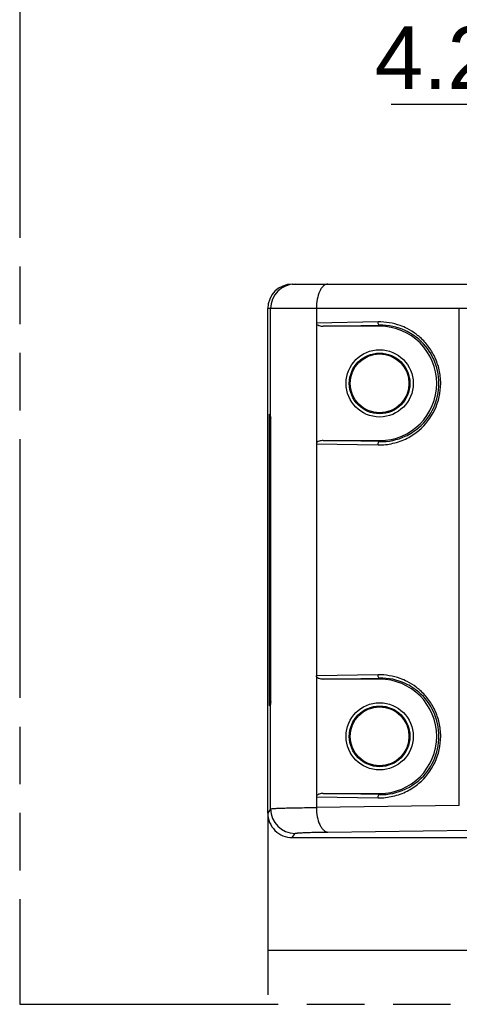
# Model space of a CAD drawing. Header units: millimetres. Extents: x 0 to 210, y 0 to 297.
# Tile 3 of 14: x 50 to 65, y 133 to 166. Entities that reach past the tile are written whole.
import ezdxf
from ezdxf.enums import TextEntityAlignment as Align

# ---------------------------------------------------------------- set-up
doc = ezdxf.new("R2010")
doc.units = ezdxf.units.MM
doc.header["$LTSCALE"] = 19.36
doc.linetypes.add('PHANTOM', pattern=[0.8, 0.45, -0.05, 0.1, -0.05, 0.1, -0.05])
doc.layers.get('0').update_dxf_attribs({"linetype": 'CONTINUOUS'})
doc.layers.add('DEFAULT_3', color=7, linetype='PHANTOM')
doc.layers.add('Z_DIM_2D', color=7, linetype='CONTINUOUS')
doc.styles.add('TEXTSTYLE_3', font='helveticaneueltw1g-ltcn.otf')
doc.dimstyles.new('DIMSTYLE_1', dxfattribs={"dimtxt": 2.1, "dimasz": 3.5, "dimexe": 1.5, "dimexo": 0, "dimgap": 0.525, "dimtad": 1, "dimdec": 0, "dimlfac": 1.818182, "dimdsep": 46, "dimtxsty": 'TEXTSTYLE_3', "dimcen": 0.09, "dimclrt": 5, "dimadec": 0, "dimazin": 0, "dimtp": 0.3, "dimtm": 0.3, "dimtfac": 1, "dimtdec": 0, "dimtofl": 0, "dimtmove": 0, "dimatfit": 3, "dimfxl": 0, "dimtolj": 1, "dimarcsym": 0})
doc.dimstyles.new('DIMSTYLE_3', dxfattribs={"dimtxt": 2.1, "dimasz": 3.5, "dimexe": 1.5, "dimexo": 0, "dimgap": 0.525, "dimtad": 1, "dimdec": 3, "dimlfac": 1.818182, "dimdsep": 46, "dimtxsty": 'TEXTSTYLE_3', "dimcen": 0.09, "dimclrt": 5, "dimadec": 0, "dimazin": 0, "dimtp": 0.1, "dimtm": 0.1, "dimtfac": 1, "dimtdec": 3, "dimtofl": 0, "dimtmove": 0, "dimatfit": 3, "dimfxl": 0, "dimtolj": 1, "dimarcsym": 0})

# ---------------------------------------------------------------- blocks, each defined once
blk = doc.blocks.new('*D1')
at = {"layer": 'Z_DIM_2D', "color": 2, "linetype": 'Continuous'}
for p, q in [((113.465, 144.134), (113.465, 133)), ((58.489, 139.117), (58.489, 133)), ((58.489, 134.5), (85.977, 134.5)), ((113.465, 134.5), (85.977, 134.5))]:
    blk.add_line(p, q, dxfattribs=at)
at = {"layer": 'Z_DIM_2D', "color": 5, "linetype": 'Continuous', "style": 'TEXTSTYLE_3'}
blk.add_text('100', height=2.1, dxfattribs=at).set_placement((85.977, 135.025), align=Align.CENTER)
blk = doc.blocks.new('_NONE')
blk = doc.blocks.new('*D5')
at = {"layer": 'Z_DIM_2D', "color": 2, "linetype": 'Continuous'}
for p, q in [((68.32, 161.349), (68.32, 164.47)), ((70.63, 161.132), (70.63, 164.47)), ((69.475, 162.97), (62.646, 162.97)), ((68.32, 162.97), (69.475, 162.97)), ((70.63, 162.97), (69.475, 162.97))]:
    blk.add_line(p, q, dxfattribs=at)
at = {"layer": 'Z_DIM_2D', "color": 5, "linetype": 'Continuous', "style": 'TEXTSTYLE_3'}
blk.add_text('4.2', height=2.1, dxfattribs=at).set_placement((66.173, 163.495), align=Align.RIGHT)

msp = doc.modelspace()

# ---------------------------------------------------------------- linework, layer by layer
at = {"color": 7, "linetype": 'Continuous'}
for p, q in [((59.31429, 156.92166), (70.03967, 156.92166)), ((58.48929, 139.11681), (58.48929, 156.09666)), ((60.12523, 155.61226), (60.12523, 151.54852)), ((62.25719, 155.5051), (60.35166, 155.5051)), ((58.53332, 152.54711), (58.53332, 142.73308)), ((58.53332, 152.54711), (58.58176, 152.52289)), ((58.58472, 152.46527), (58.58309, 152.50414)), ((58.5871, 152.41728), (58.58727, 152.41126)), ((58.58744, 152.41115), (58.58711, 152.41735)), ((58.58726, 142.86892), (58.58726, 152.41127)), ((60.35166, 151.6551), (62.25719, 151.6551)), ((60.1252, 143.73197), (60.1252, 139.66825)), ((62.25719, 143.6251), (60.35166, 143.6251)), ((58.58727, 142.86893), (58.5871, 142.86291)), ((58.58711, 142.86284), (58.58744, 142.86904)), ((58.53332, 142.73308), (58.58176, 142.7573)), ((60.35166, 139.7751), (62.25719, 139.7751)), ((59.31429, 138.29181), (104.61267, 138.29181))]:
    msp.add_line(p, q, dxfattribs=at)
at = {"color": 9, "linetype": 'Continuous'}
for p, q in [((70.03967, 156.09666), (58.48941, 156.09666)), ((58.58309, 152.50413), (58.58309, 156.09666)), ((60.12522, 156.09666), (60.12522, 155.612)), ((64.94314, 139.37199), (64.94314, 156.09666)), ((62.2054, 155.65058), (60.12522, 155.612)), ((60.35166, 155.5051), (62.25719, 155.54061)), ((62.25719, 155.5051), (62.25719, 155.54061)), ((58.58726, 152.41127), (58.58744, 152.41115)), ((60.1252, 151.54826), (60.1252, 143.73196)), ((60.1252, 151.54826), (62.2054, 151.50962)), ((62.25719, 151.61959), (60.35166, 151.6551)), ((62.25719, 151.61959), (62.25719, 151.6551)), ((62.2054, 143.77058), (60.1252, 143.73196)), ((60.35166, 143.6251), (62.25719, 143.66061)), ((62.25719, 143.6251), (62.25719, 143.66061)), ((58.58744, 142.86904), (58.58726, 142.86893)), ((58.58309, 139.25734), (58.58309, 142.77605)), ((60.12519, 139.66823), (60.12519, 139.30466)), ((60.12519, 139.66823), (62.2054, 139.62961)), ((62.25719, 139.73958), (60.35166, 139.7751)), ((62.25719, 139.73958), (62.25719, 139.7751)), ((58.58309, 139.25734), (58.48941, 139.11681)), ((64.94314, 139.37199), (60.12519, 139.30466)), ((58.48929, 139.11681), (58.48941, 139.11681)), ((60.51346, 138.47994), (65.33156, 138.54727)), ((59.31429, 138.29209), (59.40796, 138.43262)), ((59.31429, 138.29209), (59.31429, 138.29181))]:
    msp.add_line(p, q, dxfattribs=at)
for centre, radius in [((62.25719, 153.5801), 1.13098), ((62.25719, 153.5801), 1.02105), ((62.25719, 141.7001), 1.13098), ((62.25719, 141.7001), 1.02105)]:
    msp.add_circle(centre, radius, dxfattribs=at)
at = {"color": 7, "linetype": 'Continuous'}
for centre in [(62.25719, 153.5801), (62.25719, 141.7001)]:
    msp.add_circle(centre, 0.99, dxfattribs=at)
for centre, radius, start, end in [((59.31429, 156.09665), 0.825, 90.000015, 179.999985), ((62.25719, 153.5801), 1.925, 270, 90), ((62.29702, 153.58142), 1.95923, 49.202411, 65.193191), ((63.21385, 152.67046), 4.63368, 182.537948, 183.132399), ((62.29875, 153.57598), 1.95598, 294.795491, 310.81636), ((62.25719, 141.7001), 1.925, 270, 90), ((62.29702, 141.70142), 1.95923, 49.20241, 65.193191), ((64.38533, 142.55174), 5.80657, 176.92787, 177.551975), ((61.89001, 142.65311), 3.3092, 177.460026, 177.871049), ((62.29875, 141.69598), 1.95598, 294.795491, 310.81636), ((59.31429, 139.11681), 0.825, 179.999834, 270.000062)]:
    msp.add_arc(centre, radius, start, end, dxfattribs=at)
at = {"color": 9, "linetype": 'Continuous'}
for centre, radius, start, end in [((59.40803, 156.09672), 0.82494, 90.004667, 180.004666), ((62.29566, 153.57882), 1.96217, 65.189099, 91.12364), ((62.29608, 153.58011), 1.96083, 310.796368, 49.202411), ((62.29567, 153.58136), 1.96215, 268.876275, 294.811233), ((62.2698, 153.53801), 2.0222, 296.991061, 310.481492), ((62.29566, 141.69882), 1.96217, 65.189099, 91.12364), ((62.29608, 141.70011), 1.96083, 310.796368, 49.20241), ((62.29567, 141.70136), 1.96215, 268.876275, 294.811233), ((62.26979, 141.65802), 2.02221, 296.991771, 310.482023), ((59.40833, 139.25787), 0.82525, 180.037311, 269.974328)]:
    msp.add_arc(centre, radius, start, end, dxfattribs=at)
for points, knots in [([(60.51359, 156.92166), (60.4878, 156.92166), (60.43267, 156.90932), (60.35828, 156.85863), (60.29161, 156.78003), (60.21008, 156.63364), (60.14284, 156.4019), (60.12518, 156.20236), (60.12518, 156.09666)], [0, 0, 0, 0, 0.07884081, 0.16717257, 0.27065241, 0.39114754, 0.67695215, 1, 1, 1, 1]), ([(63.1856, 155.42499), (63.10947, 155.46382), (62.91401, 155.54812), (62.58484, 155.63265), (62.33132, 155.65292), (62.2054, 155.65058)], [0, 0, 0, 0, 0.25271392, 0.62753545, 1, 1, 1, 1]), ([(62.25719, 155.54061), (62.24082, 155.54168), (62.21926, 155.57122), (62.20842, 155.61074), (62.20558, 155.63733), (62.2054, 155.65067)], [0, 0, 0, 0, 0.38483895, 0.68690108, 1, 1, 1, 1]), ([(63.58475, 155.1584), (63.5539, 155.1846), (63.42883, 155.28474), (63.29226, 155.3706), (63.1856, 155.42499)], [0, 0, 0, 0, 0.25263392, 1, 1, 1, 1]), ([(63.58262, 151.99989), (63.80416, 152.18848), (64.18132, 152.67385), (64.34909, 153.4293), (64.28152, 154.03795), (64.13182, 154.46977), (63.89868, 154.85151), (63.69482, 155.06495), (63.58475, 155.1584)], [0, 0, 0, 0, 0.2441481, 0.49852539, 0.62733075, 0.75446871, 0.8788322, 1, 1, 1, 1]), ([(62.2054, 151.50962), (62.37361, 151.50648), (62.71357, 151.5443), (63.03595, 151.65883), (63.18758, 151.73607)], [0, 0, 0, 0, 0.49714681, 1, 1, 1, 1]), ([(62.2054, 151.50956), (62.20559, 151.52289), (62.20843, 151.54948), (62.21926, 151.58898), (62.24083, 151.61851), (62.25719, 151.61959)], [0, 0, 0, 0, 0.31312543, 0.61517607, 1, 1, 1, 1]), ([(63.1856, 143.54499), (63.10948, 143.58382), (62.91402, 143.66812), (62.58484, 143.75265), (62.33133, 143.77293), (62.2054, 143.77058)], [0, 0, 0, 0, 0.25271393, 0.62753547, 1, 1, 1, 1]), ([(62.25719, 143.66061), (62.24083, 143.66168), (62.21926, 143.69122), (62.20842, 143.73073), (62.20559, 143.75731), (62.2054, 143.77065)], [0, 0, 0, 0, 0.38483191, 0.68688866, 1, 1, 1, 1]), ([(63.58475, 143.2784), (63.5539, 143.3046), (63.42883, 143.40474), (63.29226, 143.49059), (63.1856, 143.54499)], [0, 0, 0, 0, 0.25263392, 1, 1, 1, 1]), ([(63.58263, 140.11991), (63.80417, 140.30849), (64.18132, 140.79386), (64.34909, 141.54931), (64.28152, 142.15796), (64.13182, 142.58977), (63.89868, 142.97151), (63.69482, 143.18494), (63.58475, 143.2784)], [0, 0, 0, 0, 0.24414829, 0.49852562, 0.62733092, 0.75446882, 0.87883224, 1, 1, 1, 1]), ([(62.2054, 139.62961), (62.37361, 139.62648), (62.71358, 139.6643), (63.03597, 139.77884), (63.1876, 139.85608)], [0, 0, 0, 0, 0.49714674, 1, 1, 1, 1]), ([(62.2054, 139.62954), (62.20559, 139.64288), (62.20842, 139.66947), (62.21926, 139.70897), (62.24083, 139.73851), (62.25719, 139.73958)], [0, 0, 0, 0, 0.31311251, 0.61516875, 1, 1, 1, 1]), ([(58.58309, 139.25734), (58.58546, 139.25989), (58.59758, 139.26156), (58.61932, 139.26559), (58.65518, 139.26854), (58.70282, 139.27212), (58.76308, 139.27543), (58.8353, 139.27877), (58.9193, 139.282), (59.05365, 139.2864), (59.24776, 139.29142), (59.50964, 139.29662), (59.80655, 139.30115), (60.01568, 139.30356), (60.12519, 139.30466)], [0, 0, 0, 0, 0.00677809, 0.02162354, 0.04463012, 0.0757515, 0.11485144, 0.1617564, 0.21628564, 0.27819459, 0.42297598, 0.59359927, 0.78718736, 1, 1, 1, 1]), ([(60.12518, 139.30466), (60.12631, 139.20036), (60.14571, 139.00313), (60.2137, 138.77402), (60.29458, 138.62806), (60.36048, 138.54861), (60.43352, 138.49604), (60.48793, 138.4812), (60.51359, 138.47994)], [0, 0, 0, 0, 0.32072772, 0.60609115, 0.7272133, 0.83170544, 0.92100409, 1, 1, 1, 1]), ([(59.40796, 138.43262), (59.40942, 138.43481), (59.41825, 138.43712), (59.43383, 138.44068), (59.45959, 138.4439), (59.49373, 138.44737), (59.53694, 138.45072), (59.6115, 138.4555), (59.72513, 138.46094), (59.88439, 138.46671), (60.07214, 138.4719), (60.28501, 138.47643), (60.43495, 138.47885), (60.51346, 138.47994)], [0, 0, 0, 0, 0.00713817, 0.0221315, 0.04521417, 0.07637413, 0.11548841, 0.16238918, 0.27877406, 0.4234563, 0.59394339, 0.78736781, 1, 1, 1, 1])]:
    msp.add_open_spline(points, degree=3, knots=knots, dxfattribs=at)
at = {"color": 7, "linetype": 'Continuous'}
for points, knots in [([(60.12523, 155.61226), (60.1252, 155.60111), (60.13298, 155.57851), (60.15758, 155.55472), (60.18671, 155.53729), (60.22865, 155.52041), (60.28399, 155.50813), (60.32911, 155.5051), (60.35166, 155.5051)], [0, 0, 0, 0, 0.12390881, 0.24880992, 0.37400654, 0.49926214, 0.74956599, 1, 1, 1, 1]), ([(58.58309, 152.50413), (58.58299, 152.50672), (58.58273, 152.51117), (58.58269, 152.51737), (58.58192, 152.52032), (58.58221, 152.52282), (58.58176, 152.52289)], [0, 0, 0, 0, 0.41346037, 0.72790218, 0.92636858, 1, 1, 1, 1]), ([(60.35166, 151.6551), (60.32916, 151.6551), (60.28335, 151.65164), (60.20207, 151.63511), (60.12515, 151.59096), (60.12523, 151.54852)], [0, 0, 0, 0, 0.25730182, 0.5144713, 1, 1, 1, 1]), ([(60.35166, 143.6251), (60.32914, 143.6251), (60.28406, 143.62813), (60.22877, 143.64038), (60.18687, 143.65722), (60.15774, 143.6746), (60.13317, 143.69831), (60.12517, 143.72083), (60.1252, 143.73197)], [0, 0, 0, 0, 0.25042629, 0.50072313, 0.62597473, 0.75116628, 0.87607075, 1, 1, 1, 1]), ([(58.58176, 142.7573), (58.58221, 142.75738), (58.58192, 142.75987), (58.58269, 142.76282), (58.58273, 142.76901), (58.58299, 142.77345), (58.58309, 142.77605)], [0, 0, 0, 0, 0.07363693, 0.27217074, 0.58659715, 1, 1, 1, 1]), ([(60.35166, 139.7751), (60.32914, 139.7751), (60.28407, 139.77206), (60.22878, 139.75981), (60.18689, 139.74298), (60.15775, 139.7256), (60.13319, 139.7019), (60.12517, 139.67939), (60.1252, 139.66825)], [0, 0, 0, 0, 0.25042604, 0.50072268, 0.62597415, 0.75116551, 0.87607045, 1, 1, 1, 1])]:
    msp.add_open_spline(points, degree=3, knots=knots, dxfattribs=at)
at = {"layer": 'DEFAULT_3', "color": 91, "linetype": 'PHANTOM', "true_color": 0x80ff80}
for p, q in [((50.12864, 182.68), (50.12864, 132.68)), ((50.12864, 132.68), (150.12864, 132.68))]:
    msp.add_line(p, q, dxfattribs=at)

# ---------------------------------------------------------------- dimensions: what is measured, and where the dimension line sits
at = {"layer": 'Z_DIM_2D', "color": 2, "linetype": 'Continuous'}
for base, p1, p2, dimstyle, picture, middle in [((70.6302, 162.97008), (68.3202, 161.34922), (70.6302, 161.1321), 'DIMSTYLE_3', '*D5', (64.38595, 162.97008)), ((113.4653, 134.49975), (58.48941, 139.11681), (113.4653, 144.13354), 'DIMSTYLE_1', '*D1', (86.02046, 134.49975))]:
    dim = msp.add_linear_dim(base=base, p1=p1, p2=p2, dimstyle=dimstyle, override={"dimblk1": 'NONE', "dimblk2": 'NONE', "dimsah": 1}, dxfattribs=at)
    dim.commit()
    dim.dimension.update_dxf_attribs({"geometry": picture, "text_midpoint": middle, "dimtype": 160})

doc.saveas('drawing.dxf')
